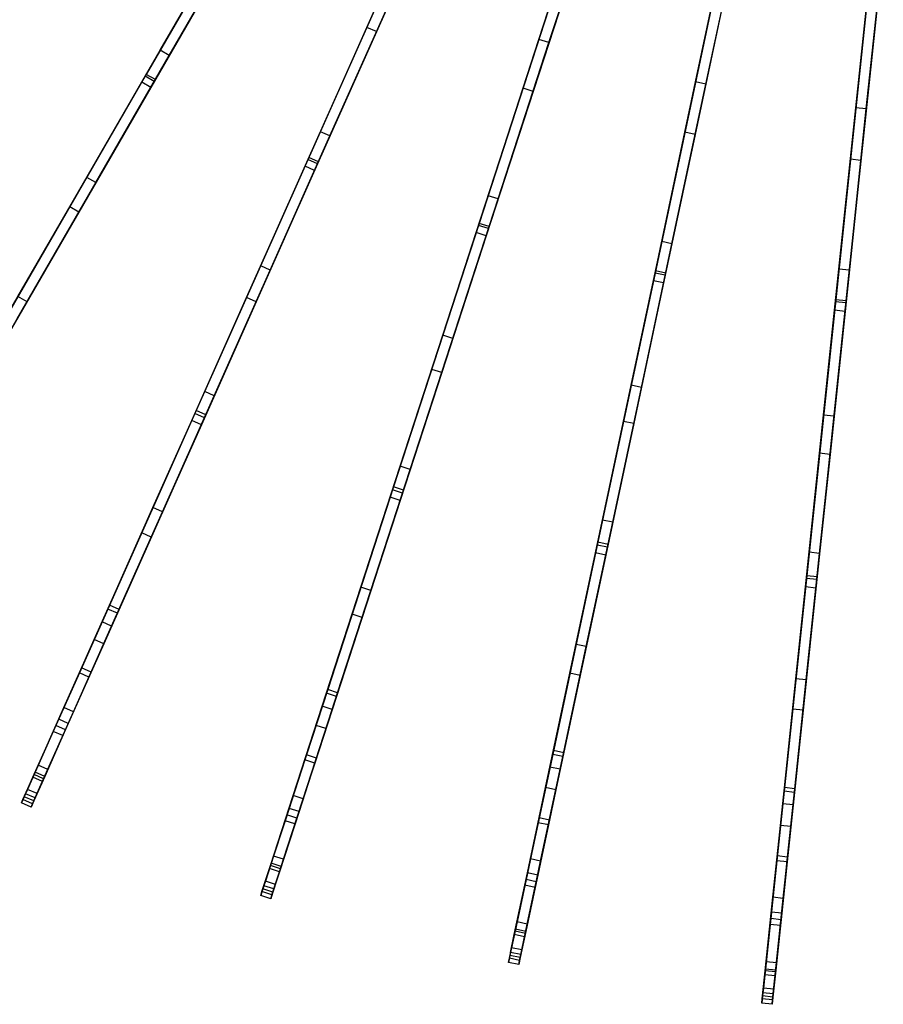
# Model space of a CAD drawing. Extents: x 1 to 71.1, y -35.1 to 35.1.
# Tile 2 of 85: x 21.7 to 34, y -34.9 to -20.8. Entities that reach past the tile are written whole.
import ezdxf

# ---------------------------------------------------------------- set-up
doc = ezdxf.new("R2010")
doc.units = 0
doc.header["$LTSCALE"] = 2.54
doc.layers.get('0').update_dxf_attribs({"color": 13, "linetype": 'CONTINUOUS'})

# ---------------------------------------------------------------- blocks, each defined once
blk = doc.blocks.new('LPUMPKIN_L_444_STL')
at = {"color": 0}
for p, q in [((25.889, -17.411, 47.027), (23.47, -21.601, 45.472)), ((25.889, -17.411, 47.027), (23.47, -21.601, 45.472)), ((25.901, -17.392, 46.877), (23.485, -21.575, 45.324)), ((25.901, -17.392, 46.877), (23.485, -21.575, 45.324)), ((23.615, -21.65, 45.324), (26.031, -17.467, 46.877)), ((23.615, -21.65, 45.324), (26.031, -17.467, 46.877)), ((26.019, -17.486, 47.027), (23.6, -21.676, 45.472)), ((26.019, -17.486, 47.027), (23.6, -21.676, 45.472)), ((27.766, -18.374, 47.027), (25.798, -22.794, 45.473)), ((27.766, -18.374, 47.027), (25.798, -22.794, 45.473)), ((27.775, -18.353, 46.878), (25.81, -22.766, 45.324)), ((27.775, -18.353, 46.878), (25.81, -22.766, 45.324)), ((27.903, -18.435, 47.027), (25.935, -22.855, 45.473)), ((27.903, -18.435, 47.027), (25.935, -22.855, 45.473)), ((25.947, -22.827, 45.324), (27.912, -18.414, 46.878)), ((25.947, -22.827, 45.324), (27.912, -18.414, 46.878)), ((26.64, -20.902, 17.437), (27.638, -18.661, 15.749)), ((26.64, -20.902, 17.437), (27.638, -18.661, 15.749)), ((27.775, -18.722, 15.749), (26.777, -20.963, 17.437)), ((27.775, -18.722, 15.749), (26.777, -20.963, 17.437)), ((29.102, -21.075, 16.709), (29.82, -18.864, 15.221)), ((29.102, -21.075, 16.709), (29.82, -18.864, 15.221)), ((29.245, -21.121, 16.709), (29.963, -18.91, 15.221)), ((29.245, -21.121, 16.709), (29.963, -18.91, 15.221)), ((29.732, -19.134, 47.028), (28.237, -23.736, 45.474)), ((29.732, -19.134, 47.028), (28.237, -23.736, 45.474)), ((29.739, -19.113, 46.878), (28.247, -23.707, 45.325)), ((29.739, -19.113, 46.878), (28.247, -23.707, 45.325)), ((28.389, -23.753, 45.325), (29.882, -19.159, 46.878)), ((28.389, -23.753, 45.325), (29.882, -19.159, 46.878)), ((23.684, -21.231, 18.606), (24.872, -19.174, 16.709)), ((23.684, -21.231, 18.606), (24.872, -19.174, 16.709)), ((23.814, -21.306, 18.606), (25.002, -19.249, 16.709)), ((23.814, -21.306, 18.606), (25.002, -19.249, 16.709)), ((29.875, -19.181, 47.028), (28.38, -23.782, 45.474)), ((29.875, -19.181, 47.028), (28.38, -23.782, 45.474)), ((28.876, -21.771, 17.439), (29.633, -19.439, 15.751)), ((28.876, -21.771, 17.439), (29.633, -19.439, 15.751)), ((31.343, -21.683, 16.709), (31.826, -19.41, 15.221)), ((31.343, -21.683, 16.709), (31.826, -19.41, 15.221)), ((31.489, -21.714, 16.709), (31.973, -19.441, 15.221)), ((31.489, -21.714, 16.709), (31.973, -19.441, 15.221)), ((29.776, -19.485, 15.751), (29.018, -21.818, 17.439)), ((29.776, -19.485, 15.751), (29.018, -21.818, 17.439)), ((31.768, -19.685, 47.029), (30.762, -24.417, 45.475)), ((31.768, -19.685, 47.029), (30.762, -24.417, 45.475)), ((31.772, -19.663, 46.879), (30.768, -24.387, 45.326)), ((31.772, -19.663, 46.879), (30.768, -24.387, 45.326)), ((31.914, -19.716, 47.029), (30.908, -24.448, 45.475)), ((31.914, -19.716, 47.029), (30.908, -24.448, 45.475)), ((30.915, -24.419, 45.326), (31.919, -19.694, 46.879)), ((30.915, -24.419, 45.326), (31.919, -19.694, 46.879)), ((23.421, -21.687, 19.291), (24.508, -19.804, 17.435)), ((23.421, -21.687, 19.291), (24.508, -19.804, 17.435)), ((33.635, -22.054, 16.709), (33.878, -19.743, 15.221)), ((33.635, -22.054, 16.709), (33.878, -19.743, 15.221)), ((33.784, -22.07, 16.709), (34.027, -19.759, 15.221)), ((33.784, -22.07, 16.709), (34.027, -19.759, 15.221)), ((24.638, -19.879, 17.435), (23.551, -21.762, 19.291)), ((24.638, -19.879, 17.435), (23.551, -21.762, 19.291)), ((33.851, -19.997, 46.88), (33.346, -24.8, 45.328)), ((33.851, -19.997, 46.88), (33.346, -24.8, 45.328)), ((31.19, -22.403, 17.442), (31.699, -20.005, 15.754)), ((31.19, -22.403, 17.442), (31.699, -20.005, 15.754)), ((31.846, -20.036, 15.754), (31.336, -22.434, 17.442)), ((31.846, -20.036, 15.754), (31.336, -22.434, 17.442)), ((33.849, -20.019, 47.03), (33.343, -24.83, 45.476)), ((33.849, -20.019, 47.03), (33.343, -24.83, 45.476)), ((33.998, -20.035, 47.03), (33.492, -24.846, 45.476)), ((33.998, -20.035, 47.03), (33.492, -24.846, 45.476)), ((33.495, -24.816, 45.328), (34, -20.012, 46.88)), ((33.495, -24.816, 45.328), (34, -20.012, 46.88)), ((25.975, -22.395, 18.597), (26.937, -20.235, 16.709)), ((25.975, -22.395, 18.597), (26.937, -20.235, 16.709)), ((26.112, -22.456, 18.597), (27.074, -20.296, 16.709)), ((26.112, -22.456, 18.597), (27.074, -20.296, 16.709)), ((33.558, -22.79, 17.445), (33.814, -20.353, 15.756)), ((33.558, -22.79, 17.445), (33.814, -20.353, 15.756)), ((33.963, -20.368, 15.756), (33.707, -22.805, 17.445)), ((33.963, -20.368, 15.756), (33.707, -22.805, 17.445)), ((25.756, -22.888, 19.293), (26.64, -20.902, 17.437)), ((25.756, -22.888, 19.293), (26.64, -20.902, 17.437)), ((26.777, -20.963, 17.437), (25.893, -22.949, 19.293)), ((26.777, -20.963, 17.437), (25.893, -22.949, 19.293)), ((26.777, -20.963, 17.437), (26.64, -20.902, 17.437)), ((26.777, -20.963, 17.437), (26.64, -20.902, 17.437)), ((28.375, -23.311, 18.585), (29.102, -21.075, 16.709)), ((28.375, -23.311, 18.585), (29.102, -21.075, 16.709)), ((28.518, -23.357, 18.585), (29.245, -21.121, 16.709)), ((28.518, -23.357, 18.585), (29.245, -21.121, 16.709)), ((29.245, -21.121, 16.709), (29.102, -21.075, 16.709)), ((29.245, -21.121, 16.709), (29.102, -21.075, 16.709)), ((22.635, -23.049, 20.66), (23.684, -21.231, 18.606)), ((22.635, -23.049, 20.66), (23.684, -21.231, 18.606)), ((23.814, -21.306, 18.606), (23.684, -21.231, 18.606)), ((23.814, -21.306, 18.606), (23.684, -21.231, 18.606)), ((22.765, -23.124, 20.66), (23.814, -21.306, 18.606)), ((22.765, -23.124, 20.66), (23.814, -21.306, 18.606)), ((23.47, -21.601, 45.472), (21.48, -25.048, 43.919)), ((23.47, -21.601, 45.472), (21.48, -25.048, 43.919)), ((23.485, -21.575, 45.324), (21.508, -25, 43.779)), ((23.485, -21.575, 45.324), (21.508, -25, 43.779)), ((23.6, -21.676, 45.472), (21.61, -25.123, 43.919)), ((23.6, -21.676, 45.472), (21.61, -25.123, 43.919)), ((21.638, -25.075, 43.779), (23.615, -21.65, 45.324)), ((21.638, -25.075, 43.779), (23.615, -21.65, 45.324)), ((22.391, -23.47, 21.421), (23.421, -21.687, 19.291)), ((22.391, -23.47, 21.421), (23.421, -21.687, 19.291)), ((23.551, -21.762, 19.291), (23.421, -21.687, 19.291)), ((23.551, -21.762, 19.291), (23.421, -21.687, 19.291)), ((23.6, -21.676, 45.472), (23.47, -21.601, 45.472)), ((23.6, -21.676, 45.472), (23.47, -21.601, 45.472)), ((23.615, -21.65, 45.324), (23.485, -21.575, 45.324)), ((23.615, -21.65, 45.324), (23.485, -21.575, 45.324)), ((30.857, -23.968, 18.572), (31.343, -21.683, 16.709)), ((30.857, -23.968, 18.572), (31.343, -21.683, 16.709)), ((31.489, -21.714, 16.709), (31.343, -21.683, 16.709)), ((31.489, -21.714, 16.709), (31.343, -21.683, 16.709)), ((23.551, -21.762, 19.291), (22.521, -23.545, 21.421)), ((23.551, -21.762, 19.291), (22.521, -23.545, 21.421)), ((28.204, -23.839, 19.295), (28.876, -21.771, 17.439)), ((28.204, -23.839, 19.295), (28.876, -21.771, 17.439)), ((29.018, -21.818, 17.439), (28.346, -23.885, 19.295)), ((29.018, -21.818, 17.439), (28.346, -23.885, 19.295)), ((29.018, -21.818, 17.439), (28.876, -21.771, 17.439)), ((29.018, -21.818, 17.439), (28.876, -21.771, 17.439)), ((31.004, -23.999, 18.572), (31.489, -21.714, 16.709)), ((31.004, -23.999, 18.572), (31.489, -21.714, 16.709)), ((33.392, -24.361, 18.557), (33.635, -22.054, 16.709)), ((33.392, -24.361, 18.557), (33.635, -22.054, 16.709)), ((33.542, -24.376, 18.557), (33.784, -22.07, 16.709)), ((33.542, -24.376, 18.557), (33.784, -22.07, 16.709)), ((33.784, -22.07, 16.709), (33.635, -22.054, 16.709)), ((33.784, -22.07, 16.709), (33.635, -22.054, 16.709)), ((25.121, -24.313, 20.649), (25.975, -22.395, 18.597)), ((25.121, -24.313, 20.649), (25.975, -22.395, 18.597)), ((26.112, -22.456, 18.597), (25.975, -22.395, 18.597)), ((26.112, -22.456, 18.597), (25.975, -22.395, 18.597)), ((25.258, -24.374, 20.649), (26.112, -22.456, 18.597)), ((25.258, -24.374, 20.649), (26.112, -22.456, 18.597)), ((30.738, -24.529, 19.298), (31.19, -22.403, 17.442)), ((30.738, -24.529, 19.298), (31.19, -22.403, 17.442)), ((31.336, -22.434, 17.442), (30.885, -24.56, 19.298)), ((31.336, -22.434, 17.442), (30.885, -24.56, 19.298)), ((31.336, -22.434, 17.442), (31.19, -22.403, 17.442)), ((31.336, -22.434, 17.442), (31.19, -22.403, 17.442)), ((25.798, -22.794, 45.473), (24.179, -26.429, 43.92)), ((25.798, -22.794, 45.473), (24.179, -26.429, 43.92)), ((25.81, -22.766, 45.324), (24.2, -26.383, 43.779)), ((25.81, -22.766, 45.324), (24.2, -26.383, 43.779)), ((25.935, -22.855, 45.473), (25.798, -22.794, 45.473)), ((25.935, -22.855, 45.473), (25.798, -22.794, 45.473)), ((25.947, -22.827, 45.324), (25.81, -22.766, 45.324)), ((25.947, -22.827, 45.324), (25.81, -22.766, 45.324)), ((33.331, -24.951, 19.301), (33.558, -22.79, 17.445)), ((33.331, -24.951, 19.301), (33.558, -22.79, 17.445)), ((33.707, -22.805, 17.445), (33.48, -24.966, 19.301)), ((33.707, -22.805, 17.445), (33.48, -24.966, 19.301)), ((33.707, -22.805, 17.445), (33.558, -22.79, 17.445)), ((33.707, -22.805, 17.445), (33.558, -22.79, 17.445)), ((25.935, -22.855, 45.473), (24.316, -26.49, 43.92)), ((25.935, -22.855, 45.473), (24.316, -26.49, 43.92)), ((24.337, -26.444, 43.779), (25.947, -22.827, 45.324)), ((24.337, -26.444, 43.779), (25.947, -22.827, 45.324)), ((24.919, -24.768, 21.423), (25.756, -22.888, 19.293)), ((24.919, -24.768, 21.423), (25.756, -22.888, 19.293)), ((25.893, -22.949, 19.293), (25.056, -24.829, 21.423)), ((25.893, -22.949, 19.293), (25.056, -24.829, 21.423)), ((25.893, -22.949, 19.293), (25.756, -22.888, 19.293)), ((25.893, -22.949, 19.293), (25.756, -22.888, 19.293)), ((21.649, -24.755, 22.984), (22.635, -23.049, 20.66)), ((21.649, -24.755, 22.984), (22.635, -23.049, 20.66)), ((22.765, -23.124, 20.66), (22.635, -23.049, 20.66)), ((22.765, -23.124, 20.66), (22.635, -23.049, 20.66)), ((21.779, -24.83, 22.984), (22.765, -23.124, 20.66)), ((21.779, -24.83, 22.984), (22.765, -23.124, 20.66)), ((27.726, -25.308, 20.636), (28.375, -23.311, 18.585)), ((27.726, -25.308, 20.636), (28.375, -23.311, 18.585)), ((27.869, -25.354, 20.636), (28.518, -23.357, 18.585)), ((27.869, -25.354, 20.636), (28.518, -23.357, 18.585)), ((28.518, -23.357, 18.585), (28.375, -23.311, 18.585)), ((28.518, -23.357, 18.585), (28.375, -23.311, 18.585)), ((21.429, -25.137, 23.819), (22.391, -23.47, 21.421)), ((21.429, -25.137, 23.819), (22.391, -23.47, 21.421)), ((22.521, -23.545, 21.421), (22.391, -23.47, 21.421)), ((22.521, -23.545, 21.421), (22.391, -23.47, 21.421)), ((22.521, -23.545, 21.421), (21.559, -25.212, 23.819)), ((22.521, -23.545, 21.421), (21.559, -25.212, 23.819)), ((28.237, -23.736, 45.474), (27.007, -27.521, 43.921)), ((28.237, -23.736, 45.474), (27.007, -27.521, 43.921)), ((28.247, -23.707, 45.325), (27.022, -27.476, 43.778)), ((28.247, -23.707, 45.325), (27.022, -27.476, 43.778)), ((28.38, -23.782, 45.474), (27.15, -27.567, 43.921)), ((28.38, -23.782, 45.474), (27.15, -27.567, 43.921)), ((27.165, -27.523, 43.778), (28.389, -23.753, 45.325)), ((27.165, -27.523, 43.778), (28.389, -23.753, 45.325)), ((28.38, -23.782, 45.474), (28.237, -23.736, 45.474)), ((28.38, -23.782, 45.474), (28.237, -23.736, 45.474)), ((28.389, -23.753, 45.325), (28.247, -23.707, 45.325)), ((28.389, -23.753, 45.325), (28.247, -23.707, 45.325)), ((27.568, -25.796, 21.426), (28.204, -23.839, 19.295)), ((27.568, -25.796, 21.426), (28.204, -23.839, 19.295)), ((28.346, -23.885, 19.295), (27.711, -25.842, 21.426)), ((28.346, -23.885, 19.295), (27.711, -25.842, 21.426)), ((28.346, -23.885, 19.295), (28.204, -23.839, 19.295)), ((28.346, -23.885, 19.295), (28.204, -23.839, 19.295)), ((30.42, -26.023, 20.62), (30.857, -23.968, 18.572)), ((30.42, -26.023, 20.62), (30.857, -23.968, 18.572)), ((30.567, -26.054, 20.62), (31.004, -23.999, 18.572)), ((30.567, -26.054, 20.62), (31.004, -23.999, 18.572)), ((31.004, -23.999, 18.572), (30.857, -23.968, 18.572)), ((31.004, -23.999, 18.572), (30.857, -23.968, 18.572)), ((24.32, -26.114, 22.972), (25.121, -24.313, 20.649)), ((24.32, -26.114, 22.972), (25.121, -24.313, 20.649)), ((25.258, -24.374, 20.649), (25.121, -24.313, 20.649)), ((25.258, -24.374, 20.649), (25.121, -24.313, 20.649)), ((33.173, -26.45, 20.603), (33.392, -24.361, 18.557)), ((33.173, -26.45, 20.603), (33.392, -24.361, 18.557)), ((33.542, -24.376, 18.557), (33.392, -24.361, 18.557)), ((33.542, -24.376, 18.557), (33.392, -24.361, 18.557)), ((24.457, -26.175, 22.972), (25.258, -24.374, 20.649)), ((24.457, -26.175, 22.972), (25.258, -24.374, 20.649)), ((30.762, -24.417, 45.475), (29.934, -28.31, 43.922)), ((30.762, -24.417, 45.475), (29.934, -28.31, 43.922)), ((30.768, -24.387, 45.326), (29.943, -28.269, 43.777)), ((30.768, -24.387, 45.326), (29.943, -28.269, 43.777)), ((30.908, -24.448, 45.475), (30.081, -28.341, 43.922)), ((30.908, -24.448, 45.475), (30.081, -28.341, 43.922)), ((30.09, -28.301, 43.777), (30.915, -24.419, 45.326)), ((30.09, -28.301, 43.777), (30.915, -24.419, 45.326)), ((30.908, -24.448, 45.475), (30.762, -24.417, 45.475)), ((30.908, -24.448, 45.475), (30.762, -24.417, 45.475)), ((30.915, -24.419, 45.326), (30.768, -24.387, 45.326)), ((30.915, -24.419, 45.326), (30.768, -24.387, 45.326)), ((33.322, -26.466, 20.603), (33.542, -24.376, 18.557)), ((33.322, -26.466, 20.603), (33.542, -24.376, 18.557)), ((30.31, -26.541, 21.428), (30.738, -24.529, 19.298)), ((30.31, -26.541, 21.428), (30.738, -24.529, 19.298)), ((30.885, -24.56, 19.298), (30.457, -26.572, 21.428)), ((30.885, -24.56, 19.298), (30.457, -26.572, 21.428)), ((30.885, -24.56, 19.298), (30.738, -24.529, 19.298)), ((30.885, -24.56, 19.298), (30.738, -24.529, 19.298)), ((21.779, -24.83, 22.984), (21.649, -24.755, 22.984)), ((21.779, -24.83, 22.984), (21.649, -24.755, 22.984)), ((24.136, -26.526, 23.82), (24.919, -24.768, 21.423)), ((24.136, -26.526, 23.82), (24.919, -24.768, 21.423)), ((25.056, -24.829, 21.423), (24.919, -24.768, 21.423)), ((25.056, -24.829, 21.423), (24.919, -24.768, 21.423)), ((20.871, -26.404, 25.558), (21.779, -24.83, 22.984)), ((20.871, -26.404, 25.558), (21.779, -24.83, 22.984)), ((25.056, -24.829, 21.423), (24.273, -26.587, 23.82)), ((25.056, -24.829, 21.423), (24.273, -26.587, 23.82)), ((33.343, -24.83, 45.476), (32.927, -28.788, 43.924)), ((33.343, -24.83, 45.476), (32.927, -28.788, 43.924)), ((33.346, -24.8, 45.328), (32.931, -28.749, 43.778)), ((33.346, -24.8, 45.328), (32.931, -28.749, 43.778)), ((33.492, -24.846, 45.476), (33.076, -28.804, 43.924)), ((33.492, -24.846, 45.476), (33.076, -28.804, 43.924)), ((33.08, -28.764, 43.778), (33.495, -24.816, 45.328)), ((33.08, -28.764, 43.778), (33.495, -24.816, 45.328)), ((33.492, -24.846, 45.476), (33.343, -24.83, 45.476)), ((33.492, -24.846, 45.476), (33.343, -24.83, 45.476)), ((33.495, -24.816, 45.328), (33.346, -24.8, 45.328)), ((33.495, -24.816, 45.328), (33.346, -24.8, 45.328)), ((33.115, -26.996, 21.431), (33.331, -24.951, 19.301)), ((33.115, -26.996, 21.431), (33.331, -24.951, 19.301)), ((33.48, -24.966, 19.301), (33.265, -27.012, 21.431)), ((33.48, -24.966, 19.301), (33.265, -27.012, 21.431)), ((33.48, -24.966, 19.301), (33.331, -24.951, 19.301)), ((33.48, -24.966, 19.301), (33.331, -24.951, 19.301)), ((27.117, -27.183, 22.956), (27.726, -25.308, 20.636)), ((27.117, -27.183, 22.956), (27.726, -25.308, 20.636)), ((27.26, -27.23, 22.956), (27.869, -25.354, 20.636)), ((27.26, -27.23, 22.956), (27.869, -25.354, 20.636)), ((27.869, -25.354, 20.636), (27.726, -25.308, 20.636)), ((27.869, -25.354, 20.636), (27.726, -25.308, 20.636)), ((26.973, -27.625, 23.823), (27.568, -25.796, 21.426)), ((26.973, -27.625, 23.823), (27.568, -25.796, 21.426)), ((27.711, -25.842, 21.426), (27.116, -27.672, 23.823)), ((27.711, -25.842, 21.426), (27.116, -27.672, 23.823)), ((27.711, -25.842, 21.426), (27.568, -25.796, 21.426)), ((27.711, -25.842, 21.426), (27.568, -25.796, 21.426)), ((30.01, -27.952, 22.938), (30.42, -26.023, 20.62)), ((30.01, -27.952, 22.938), (30.42, -26.023, 20.62)), ((30.157, -27.983, 22.938), (30.567, -26.054, 20.62)), ((30.157, -27.983, 22.938), (30.567, -26.054, 20.62)), ((30.567, -26.054, 20.62), (30.42, -26.023, 20.62)), ((30.567, -26.054, 20.62), (30.42, -26.023, 20.62)), ((23.58, -27.774, 25.544), (24.32, -26.114, 22.972)), ((23.58, -27.774, 25.544), (24.32, -26.114, 22.972)), ((23.717, -27.835, 25.544), (24.457, -26.175, 22.972)), ((23.717, -27.835, 25.544), (24.457, -26.175, 22.972)), ((24.457, -26.175, 22.972), (24.32, -26.114, 22.972)), ((24.457, -26.175, 22.972), (24.32, -26.114, 22.972)), ((24.179, -26.429, 43.92), (22.935, -29.225, 42.496)), ((24.179, -26.429, 43.92), (22.935, -29.225, 42.496)), ((24.2, -26.383, 43.779), (22.959, -29.169, 42.358)), ((24.2, -26.383, 43.779), (22.959, -29.169, 42.358)), ((23.096, -29.23, 42.358), (24.337, -26.444, 43.779)), ((23.096, -29.23, 42.358), (24.337, -26.444, 43.779)), ((24.316, -26.49, 43.92), (24.179, -26.429, 43.92)), ((24.316, -26.49, 43.92), (24.179, -26.429, 43.92)), ((24.337, -26.444, 43.779), (24.2, -26.383, 43.779)), ((24.337, -26.444, 43.779), (24.2, -26.383, 43.779)), ((32.967, -28.413, 22.918), (33.173, -26.45, 20.603)), ((32.967, -28.413, 22.918), (33.173, -26.45, 20.603)), ((33.116, -28.428, 22.918), (33.322, -26.466, 20.603)), ((33.116, -28.428, 22.918), (33.322, -26.466, 20.603)), ((33.322, -26.466, 20.603), (33.173, -26.45, 20.603)), ((33.322, -26.466, 20.603), (33.173, -26.45, 20.603)), ((24.316, -26.49, 43.92), (23.072, -29.286, 42.496)), ((24.316, -26.49, 43.92), (23.072, -29.286, 42.496)), ((23.42, -28.134, 26.456), (24.136, -26.526, 23.82)), ((23.42, -28.134, 26.456), (24.136, -26.526, 23.82)), ((24.273, -26.587, 23.82), (23.557, -28.195, 26.456)), ((24.273, -26.587, 23.82), (23.557, -28.195, 26.456)), ((24.273, -26.587, 23.82), (24.136, -26.526, 23.82)), ((24.273, -26.587, 23.82), (24.136, -26.526, 23.82)), ((29.91, -28.422, 23.825), (30.31, -26.541, 21.428)), ((29.91, -28.422, 23.825), (30.31, -26.541, 21.428)), ((30.457, -26.572, 21.428), (30.057, -28.454, 23.825)), ((30.457, -26.572, 21.428), (30.057, -28.454, 23.825)), ((30.457, -26.572, 21.428), (30.31, -26.541, 21.428)), ((30.457, -26.572, 21.428), (30.31, -26.541, 21.428)), ((32.915, -28.908, 23.828), (33.115, -26.996, 21.431)), ((32.915, -28.908, 23.828), (33.115, -26.996, 21.431)), ((33.265, -27.012, 21.431), (33.064, -28.924, 23.828)), ((33.265, -27.012, 21.431), (33.064, -28.924, 23.828)), ((33.265, -27.012, 21.431), (33.115, -26.996, 21.431)), ((33.265, -27.012, 21.431), (33.115, -26.996, 21.431)), ((26.555, -28.912, 25.527), (27.117, -27.183, 22.956)), ((26.555, -28.912, 25.527), (27.117, -27.183, 22.956)), ((27.26, -27.23, 22.956), (27.117, -27.183, 22.956)), ((27.26, -27.23, 22.956), (27.117, -27.183, 22.956)), ((26.698, -28.959, 25.527), (27.26, -27.23, 22.956)), ((26.698, -28.959, 25.527), (27.26, -27.23, 22.956)), ((27.007, -27.521, 43.921), (26.062, -30.431, 42.497)), ((27.007, -27.521, 43.921), (26.062, -30.431, 42.497)), ((27.022, -27.476, 43.778), (26.08, -30.376, 42.358)), ((27.022, -27.476, 43.778), (26.08, -30.376, 42.358)), ((27.15, -27.567, 43.921), (26.204, -30.477, 42.497)), ((27.15, -27.567, 43.921), (26.204, -30.477, 42.497)), ((26.222, -30.422, 42.358), (27.165, -27.523, 43.778)), ((26.222, -30.422, 42.358), (27.165, -27.523, 43.778)), ((27.15, -27.567, 43.921), (27.007, -27.521, 43.921)), ((27.15, -27.567, 43.921), (27.007, -27.521, 43.921)), ((27.165, -27.523, 43.778), (27.022, -27.476, 43.778)), ((27.165, -27.523, 43.778), (27.022, -27.476, 43.778)), ((26.43, -29.299, 26.458), (26.973, -27.625, 23.823)), ((26.43, -29.299, 26.458), (26.973, -27.625, 23.823)), ((27.116, -27.672, 23.823), (26.572, -29.345, 26.458)), ((27.116, -27.672, 23.823), (26.572, -29.345, 26.458)), ((27.116, -27.672, 23.823), (26.973, -27.625, 23.823)), ((27.116, -27.672, 23.823), (26.973, -27.625, 23.823)), ((22.852, -29.409, 28.631), (23.58, -27.774, 25.544)), ((22.852, -29.409, 28.631), (23.58, -27.774, 25.544)), ((22.989, -29.47, 28.631), (23.717, -27.835, 25.544)), ((22.989, -29.47, 28.631), (23.717, -27.835, 25.544)), ((23.717, -27.835, 25.544), (23.58, -27.774, 25.544)), ((23.717, -27.835, 25.544), (23.58, -27.774, 25.544)), ((29.632, -29.731, 25.506), (30.01, -27.952, 22.938)), ((29.632, -29.731, 25.506), (30.01, -27.952, 22.938)), ((29.779, -29.763, 25.506), (30.157, -27.983, 22.938)), ((29.779, -29.763, 25.506), (30.157, -27.983, 22.938)), ((30.157, -27.983, 22.938), (30.01, -27.952, 22.938)), ((30.157, -27.983, 22.938), (30.01, -27.952, 22.938)), ((22.739, -29.663, 29.514), (23.42, -28.134, 26.456)), ((22.739, -29.663, 29.514), (23.42, -28.134, 26.456)), ((23.557, -28.195, 26.456), (23.42, -28.134, 26.456)), ((23.557, -28.195, 26.456), (23.42, -28.134, 26.456)), ((23.557, -28.195, 26.456), (22.876, -29.724, 29.514)), ((23.557, -28.195, 26.456), (22.876, -29.724, 29.514)), ((29.934, -28.31, 43.922), (29.298, -31.304, 42.498)), ((29.934, -28.31, 43.922), (29.298, -31.304, 42.498)), ((29.943, -28.269, 43.777), (29.309, -31.251, 42.357)), ((29.943, -28.269, 43.777), (29.309, -31.251, 42.357)), ((29.456, -31.282, 42.357), (30.09, -28.301, 43.777)), ((29.456, -31.282, 42.357), (30.09, -28.301, 43.777)), ((30.081, -28.341, 43.922), (29.934, -28.31, 43.922)), ((30.081, -28.341, 43.922), (29.934, -28.31, 43.922)), ((30.09, -28.301, 43.777), (29.943, -28.269, 43.777)), ((30.09, -28.301, 43.777), (29.943, -28.269, 43.777)), ((30.081, -28.341, 43.922), (29.445, -31.335, 42.498)), ((30.081, -28.341, 43.922), (29.445, -31.335, 42.498)), ((29.545, -30.143, 26.461), (29.91, -28.422, 23.825)), ((29.545, -30.143, 26.461), (29.91, -28.422, 23.825)), ((30.057, -28.454, 23.825), (29.691, -30.174, 26.461)), ((30.057, -28.454, 23.825), (29.691, -30.174, 26.461)), ((30.057, -28.454, 23.825), (29.91, -28.422, 23.825)), ((30.057, -28.454, 23.825), (29.91, -28.422, 23.825)), ((32.776, -30.223, 25.484), (32.967, -28.413, 22.918)), ((32.776, -30.223, 25.484), (32.967, -28.413, 22.918)), ((32.926, -30.239, 25.484), (33.116, -28.428, 22.918)), ((32.926, -30.239, 25.484), (33.116, -28.428, 22.918)), ((33.116, -28.428, 22.918), (32.967, -28.413, 22.918)), ((33.116, -28.428, 22.918), (32.967, -28.413, 22.918)), ((32.927, -28.788, 43.924), (32.607, -31.833, 42.5)), ((32.927, -28.788, 43.924), (32.607, -31.833, 42.5)), ((32.931, -28.749, 43.778), (32.613, -31.78, 42.358)), ((32.931, -28.749, 43.778), (32.613, -31.78, 42.358)), ((33.076, -28.804, 43.924), (32.756, -31.848, 42.5)), ((33.076, -28.804, 43.924), (32.756, -31.848, 42.5)), ((32.762, -31.796, 42.358), (33.08, -28.764, 43.778)), ((32.762, -31.796, 42.358), (33.08, -28.764, 43.778)), ((33.076, -28.804, 43.924), (32.927, -28.788, 43.924)), ((33.076, -28.804, 43.924), (32.927, -28.788, 43.924)), ((33.08, -28.764, 43.778), (32.931, -28.749, 43.778)), ((33.08, -28.764, 43.778), (32.931, -28.749, 43.778)), ((26.002, -30.617, 28.613), (26.555, -28.912, 25.527)), ((26.002, -30.617, 28.613), (26.555, -28.912, 25.527)), ((26.144, -30.663, 28.613), (26.698, -28.959, 25.527)), ((26.144, -30.663, 28.613), (26.698, -28.959, 25.527)), ((26.698, -28.959, 25.527), (26.555, -28.912, 25.527)), ((26.698, -28.959, 25.527), (26.555, -28.912, 25.527)), ((32.731, -30.657, 26.463), (32.915, -28.908, 23.828)), ((32.731, -30.657, 26.463), (32.915, -28.908, 23.828)), ((33.064, -28.924, 23.828), (32.88, -30.673, 26.463)), ((33.064, -28.924, 23.828), (32.88, -30.673, 26.463)), ((33.064, -28.924, 23.828), (32.915, -28.908, 23.828)), ((33.064, -28.924, 23.828), (32.915, -28.908, 23.828)), ((22.935, -29.225, 42.496), (22.528, -30.138, 41.774)), ((22.935, -29.225, 42.496), (22.528, -30.138, 41.774)), ((22.959, -29.169, 42.358), (22.559, -30.067, 41.642)), ((22.959, -29.169, 42.358), (22.559, -30.067, 41.642)), ((23.072, -29.286, 42.496), (22.665, -30.199, 41.774)), ((23.072, -29.286, 42.496), (22.665, -30.199, 41.774)), ((22.696, -30.128, 41.642), (23.096, -29.23, 42.358)), ((22.696, -30.128, 41.642), (23.096, -29.23, 42.358)), ((23.072, -29.286, 42.496), (22.935, -29.225, 42.496)), ((23.072, -29.286, 42.496), (22.935, -29.225, 42.496)), ((23.096, -29.23, 42.358), (22.959, -29.169, 42.358)), ((23.096, -29.23, 42.358), (22.959, -29.169, 42.358)), ((25.913, -30.89, 29.515), (26.43, -29.299, 26.458)), ((25.913, -30.89, 29.515), (26.43, -29.299, 26.458)), ((26.572, -29.345, 26.458), (26.43, -29.299, 26.458)), ((26.572, -29.345, 26.458), (26.43, -29.299, 26.458)), ((22.307, -30.634, 31.494), (22.852, -29.409, 28.631)), ((22.307, -30.634, 31.494), (22.852, -29.409, 28.631)), ((22.989, -29.47, 28.631), (22.852, -29.409, 28.631)), ((22.989, -29.47, 28.631), (22.852, -29.409, 28.631)), ((26.572, -29.345, 26.458), (26.055, -30.936, 29.515)), ((26.572, -29.345, 26.458), (26.055, -30.936, 29.515)), ((22.444, -30.695, 31.494), (22.989, -29.47, 28.631)), ((22.444, -30.695, 31.494), (22.989, -29.47, 28.631)), ((22.232, -30.803, 32.355), (22.739, -29.663, 29.514)), ((22.232, -30.803, 32.355), (22.739, -29.663, 29.514)), ((22.876, -29.724, 29.514), (22.369, -30.864, 32.355)), ((22.876, -29.724, 29.514), (22.369, -30.864, 32.355)), ((22.876, -29.724, 29.514), (22.739, -29.663, 29.514)), ((22.876, -29.724, 29.514), (22.739, -29.663, 29.514)), ((29.259, -31.487, 28.593), (29.632, -29.731, 25.506)), ((29.259, -31.487, 28.593), (29.632, -29.731, 25.506)), ((29.406, -31.518, 28.593), (29.779, -29.763, 25.506)), ((29.406, -31.518, 28.593), (29.779, -29.763, 25.506)), ((29.779, -29.763, 25.506), (29.632, -29.731, 25.506)), ((29.779, -29.763, 25.506), (29.632, -29.731, 25.506)), ((22.528, -30.138, 41.774), (22.155, -30.975, 40.701)), ((22.528, -30.138, 41.774), (22.155, -30.975, 40.701)), ((22.559, -30.067, 41.642), (22.192, -30.892, 40.567)), ((22.559, -30.067, 41.642), (22.192, -30.892, 40.567)), ((22.329, -30.953, 40.567), (22.696, -30.128, 41.642)), ((22.329, -30.953, 40.567), (22.696, -30.128, 41.642)), ((22.665, -30.199, 41.774), (22.528, -30.138, 41.774)), ((22.665, -30.199, 41.774), (22.528, -30.138, 41.774)), ((22.696, -30.128, 41.642), (22.559, -30.067, 41.642)), ((22.696, -30.128, 41.642), (22.559, -30.067, 41.642)), ((29.197, -31.779, 29.517), (29.545, -30.143, 26.461)), ((29.197, -31.779, 29.517), (29.545, -30.143, 26.461)), ((29.691, -30.174, 26.461), (29.545, -30.143, 26.461)), ((29.691, -30.174, 26.461), (29.545, -30.143, 26.461)), ((22.665, -30.199, 41.774), (22.292, -31.036, 40.701)), ((22.665, -30.199, 41.774), (22.292, -31.036, 40.701)), ((29.691, -30.174, 26.461), (29.344, -31.81, 29.517)), ((29.691, -30.174, 26.461), (29.344, -31.81, 29.517)), ((32.589, -32.01, 28.57), (32.776, -30.223, 25.484)), ((32.589, -32.01, 28.57), (32.776, -30.223, 25.484)), ((32.738, -32.026, 28.57), (32.926, -30.239, 25.484)), ((32.738, -32.026, 28.57), (32.926, -30.239, 25.484)), ((32.926, -30.239, 25.484), (32.776, -30.223, 25.484)), ((32.926, -30.239, 25.484), (32.776, -30.223, 25.484)), ((26.08, -30.376, 42.358), (25.776, -31.311, 41.641)), ((26.08, -30.376, 42.358), (25.776, -31.311, 41.641)), ((25.918, -31.358, 41.641), (26.222, -30.422, 42.358)), ((25.918, -31.358, 41.641), (26.222, -30.422, 42.358)), ((26.222, -30.422, 42.358), (26.08, -30.376, 42.358)), ((26.222, -30.422, 42.358), (26.08, -30.376, 42.358)), ((26.062, -30.431, 42.497), (25.753, -31.382, 41.777)), ((26.062, -30.431, 42.497), (25.753, -31.382, 41.777)), ((26.204, -30.477, 42.497), (25.895, -31.428, 41.777)), ((26.204, -30.477, 42.497), (25.895, -31.428, 41.777)), ((26.204, -30.477, 42.497), (26.062, -30.431, 42.497)), ((26.204, -30.477, 42.497), (26.062, -30.431, 42.497)), ((21.88, -31.593, 34.386), (22.307, -30.634, 31.494)), ((21.88, -31.593, 34.386), (22.307, -30.634, 31.494)), ((22.017, -31.654, 34.386), (22.444, -30.695, 31.494)), ((22.017, -31.654, 34.386), (22.444, -30.695, 31.494)), ((22.444, -30.695, 31.494), (22.307, -30.634, 31.494)), ((22.444, -30.695, 31.494), (22.307, -30.634, 31.494)), ((25.587, -31.893, 31.476), (26.002, -30.617, 28.613)), ((25.587, -31.893, 31.476), (26.002, -30.617, 28.613)), ((25.729, -31.94, 31.476), (26.144, -30.663, 28.613)), ((25.729, -31.94, 31.476), (26.144, -30.663, 28.613)), ((26.144, -30.663, 28.613), (26.002, -30.617, 28.613)), ((26.144, -30.663, 28.613), (26.002, -30.617, 28.613)), ((32.556, -32.32, 29.519), (32.731, -30.657, 26.463)), ((32.556, -32.32, 29.519), (32.731, -30.657, 26.463)), ((32.88, -30.673, 26.463), (32.705, -32.336, 29.519)), ((32.88, -30.673, 26.463), (32.705, -32.336, 29.519)), ((32.88, -30.673, 26.463), (32.731, -30.657, 26.463)), ((32.88, -30.673, 26.463), (32.731, -30.657, 26.463)), ((21.864, -31.63, 35.078), (22.232, -30.803, 32.355)), ((21.864, -31.63, 35.078), (22.232, -30.803, 32.355)), ((22.369, -30.864, 32.355), (22.232, -30.803, 32.355)), ((22.369, -30.864, 32.355), (22.232, -30.803, 32.355)), ((22.155, -30.975, 40.701), (21.895, -31.56, 39.506)), ((22.155, -30.975, 40.701), (21.895, -31.56, 39.506)), ((22.192, -30.892, 40.567), (21.94, -31.459, 39.379)), ((22.192, -30.892, 40.567), (21.94, -31.459, 39.379)), ((22.369, -30.864, 32.355), (22.001, -31.691, 35.078)), ((22.369, -30.864, 32.355), (22.001, -31.691, 35.078)), ((22.077, -31.52, 39.379), (22.329, -30.953, 40.567)), ((22.077, -31.52, 39.379), (22.329, -30.953, 40.567)), ((22.292, -31.036, 40.701), (22.155, -30.975, 40.701)), ((22.292, -31.036, 40.701), (22.155, -30.975, 40.701)), ((22.329, -30.953, 40.567), (22.192, -30.892, 40.567)), ((22.329, -30.953, 40.567), (22.192, -30.892, 40.567)), ((25.527, -32.077, 32.356), (25.913, -30.89, 29.515)), ((25.527, -32.077, 32.356), (25.913, -30.89, 29.515)), ((26.055, -30.936, 29.515), (25.67, -32.123, 32.356)), ((26.055, -30.936, 29.515), (25.67, -32.123, 32.356)), ((26.055, -30.936, 29.515), (25.913, -30.89, 29.515)), ((26.055, -30.936, 29.515), (25.913, -30.89, 29.515)), ((22.292, -31.036, 40.701), (22.032, -31.621, 39.506)), ((22.292, -31.036, 40.701), (22.032, -31.621, 39.506)), ((29.309, -31.251, 42.357), (29.105, -32.212, 41.64)), ((29.309, -31.251, 42.357), (29.105, -32.212, 41.64)), ((29.456, -31.282, 42.357), (29.309, -31.251, 42.357)), ((29.456, -31.282, 42.357), (29.309, -31.251, 42.357)), ((25.753, -31.382, 41.777), (25.47, -32.254, 40.705)), ((25.753, -31.382, 41.777), (25.47, -32.254, 40.705)), ((25.776, -31.311, 41.641), (25.497, -32.17, 40.567)), ((25.776, -31.311, 41.641), (25.497, -32.17, 40.567)), ((25.64, -32.216, 40.567), (25.918, -31.358, 41.641)), ((25.64, -32.216, 40.567), (25.918, -31.358, 41.641)), ((25.895, -31.428, 41.777), (25.753, -31.382, 41.777)), ((25.895, -31.428, 41.777), (25.753, -31.382, 41.777)), ((25.918, -31.358, 41.641), (25.776, -31.311, 41.641)), ((25.918, -31.358, 41.641), (25.776, -31.311, 41.641)), ((29.298, -31.304, 42.498), (29.09, -32.282, 41.779)), ((29.298, -31.304, 42.498), (29.09, -32.282, 41.779)), ((29.445, -31.335, 42.498), (29.237, -32.313, 41.779)), ((29.445, -31.335, 42.498), (29.237, -32.313, 41.779)), ((29.251, -32.244, 41.64), (29.456, -31.282, 42.357)), ((29.251, -32.244, 41.64), (29.456, -31.282, 42.357)), ((29.445, -31.335, 42.498), (29.298, -31.304, 42.498)), ((29.445, -31.335, 42.498), (29.298, -31.304, 42.498)), ((21.94, -31.459, 39.379), (21.786, -31.805, 37.987)), ((21.94, -31.459, 39.379), (21.786, -31.805, 37.987)), ((21.923, -31.866, 37.987), (22.077, -31.52, 39.379)), ((21.923, -31.866, 37.987), (22.077, -31.52, 39.379)), ((22.077, -31.52, 39.379), (21.94, -31.459, 39.379)), ((22.077, -31.52, 39.379), (21.94, -31.459, 39.379)), ((25.895, -31.428, 41.777), (25.612, -32.3, 40.705)), ((25.895, -31.428, 41.777), (25.612, -32.3, 40.705)), ((28.979, -32.801, 31.455), (29.259, -31.487, 28.593)), ((28.979, -32.801, 31.455), (29.259, -31.487, 28.593)), ((29.126, -32.833, 31.455), (29.406, -31.518, 28.593)), ((29.126, -32.833, 31.455), (29.406, -31.518, 28.593)), ((29.406, -31.518, 28.593), (29.259, -31.487, 28.593)), ((29.406, -31.518, 28.593), (29.259, -31.487, 28.593)), ((21.721, -31.95, 36.019), (21.88, -31.593, 34.386)), ((21.721, -31.95, 36.019), (21.88, -31.593, 34.386)), ((21.895, -31.56, 39.506), (21.739, -31.91, 38.206)), ((21.895, -31.56, 39.506), (21.739, -31.91, 38.206)), ((21.758, -31.867, 36.635), (21.864, -31.63, 35.078)), ((21.758, -31.867, 36.635), (21.864, -31.63, 35.078)), ((21.858, -32.011, 36.019), (22.017, -31.654, 34.386)), ((21.858, -32.011, 36.019), (22.017, -31.654, 34.386)), ((22.001, -31.691, 35.078), (21.864, -31.63, 35.078)), ((22.001, -31.691, 35.078), (21.864, -31.63, 35.078)), ((22.032, -31.621, 39.506), (21.876, -31.971, 38.206)), ((22.032, -31.621, 39.506), (21.876, -31.971, 38.206)), ((22.017, -31.654, 34.386), (21.88, -31.593, 34.386)), ((22.017, -31.654, 34.386), (21.88, -31.593, 34.386)), ((22.032, -31.621, 39.506), (21.895, -31.56, 39.506)), ((22.032, -31.621, 39.506), (21.895, -31.56, 39.506)), ((22.001, -31.691, 35.078), (21.895, -31.928, 36.635)), ((22.001, -31.691, 35.078), (21.895, -31.928, 36.635)), ((21.786, -31.805, 37.987), (21.758, -31.867, 36.635)), ((21.786, -31.805, 37.987), (21.758, -31.867, 36.635)), ((21.923, -31.866, 37.987), (21.786, -31.805, 37.987)), ((21.923, -31.866, 37.987), (21.786, -31.805, 37.987)), ((28.937, -32.999, 32.357), (29.197, -31.779, 29.517)), ((28.937, -32.999, 32.357), (29.197, -31.779, 29.517)), ((29.344, -31.81, 29.517), (29.084, -33.031, 32.357)), ((29.344, -31.81, 29.517), (29.084, -33.031, 32.357)), ((29.344, -31.81, 29.517), (29.197, -31.779, 29.517)), ((29.344, -31.81, 29.517), (29.197, -31.779, 29.517)), ((32.607, -31.833, 42.5), (32.503, -32.827, 41.782)), ((32.607, -31.833, 42.5), (32.503, -32.827, 41.782)), ((32.613, -31.78, 42.358), (32.51, -32.758, 41.642)), ((32.613, -31.78, 42.358), (32.51, -32.758, 41.642)), ((32.756, -31.848, 42.5), (32.607, -31.833, 42.5)), ((32.756, -31.848, 42.5), (32.607, -31.833, 42.5)), ((32.762, -31.796, 42.358), (32.613, -31.78, 42.358)), ((32.762, -31.796, 42.358), (32.613, -31.78, 42.358)), ((32.659, -32.773, 41.642), (32.762, -31.796, 42.358)), ((32.659, -32.773, 41.642), (32.762, -31.796, 42.358)), ((21.739, -31.91, 38.206), (21.699, -32, 37.405)), ((21.739, -31.91, 38.206), (21.699, -32, 37.405)), ((21.699, -32, 37.405), (21.721, -31.95, 36.019)), ((21.699, -32, 37.405), (21.721, -31.95, 36.019)), ((21.858, -32.011, 36.019), (21.721, -31.95, 36.019)), ((21.858, -32.011, 36.019), (21.721, -31.95, 36.019)), ((21.876, -31.971, 38.206), (21.739, -31.91, 38.206)), ((21.876, -31.971, 38.206), (21.739, -31.91, 38.206)), ((21.895, -31.928, 36.635), (21.758, -31.867, 36.635)), ((21.895, -31.928, 36.635), (21.758, -31.867, 36.635)), ((21.876, -31.971, 38.206), (21.836, -32.061, 37.405)), ((21.876, -31.971, 38.206), (21.836, -32.061, 37.405)), ((21.895, -31.928, 36.635), (21.923, -31.866, 37.987)), ((21.895, -31.928, 36.635), (21.923, -31.866, 37.987)), ((25.262, -32.894, 34.371), (25.587, -31.893, 31.476)), ((25.262, -32.894, 34.371), (25.587, -31.893, 31.476)), ((25.404, -32.94, 34.371), (25.729, -31.94, 31.476)), ((25.404, -32.94, 34.371), (25.729, -31.94, 31.476)), ((25.729, -31.94, 31.476), (25.587, -31.893, 31.476)), ((25.729, -31.94, 31.476), (25.587, -31.893, 31.476)), ((32.756, -31.848, 42.5), (32.652, -32.843, 41.782)), ((32.756, -31.848, 42.5), (32.652, -32.843, 41.782)), ((21.836, -32.061, 37.405), (21.699, -32, 37.405)), ((21.836, -32.061, 37.405), (21.699, -32, 37.405)), ((21.836, -32.061, 37.405), (21.858, -32.011, 36.019)), ((21.836, -32.061, 37.405), (21.858, -32.011, 36.019)), ((25.247, -32.937, 35.078), (25.527, -32.077, 32.356)), ((25.247, -32.937, 35.078), (25.527, -32.077, 32.356)), ((25.67, -32.123, 32.356), (25.527, -32.077, 32.356)), ((25.67, -32.123, 32.356), (25.527, -32.077, 32.356)), ((32.448, -33.349, 31.433), (32.589, -32.01, 28.57)), ((32.448, -33.349, 31.433), (32.589, -32.01, 28.57)), ((32.738, -32.026, 28.57), (32.589, -32.01, 28.57)), ((32.738, -32.026, 28.57), (32.589, -32.01, 28.57)), ((32.597, -33.365, 31.433), (32.738, -32.026, 28.57)), ((32.597, -33.365, 31.433), (32.738, -32.026, 28.57)), ((25.47, -32.254, 40.705), (25.272, -32.863, 39.509)), ((25.47, -32.254, 40.705), (25.272, -32.863, 39.509)), ((25.497, -32.17, 40.567), (25.305, -32.759, 39.378)), ((25.497, -32.17, 40.567), (25.305, -32.759, 39.378)), ((25.67, -32.123, 32.356), (25.39, -32.984, 35.078)), ((25.67, -32.123, 32.356), (25.39, -32.984, 35.078)), ((25.448, -32.806, 39.378), (25.64, -32.216, 40.567)), ((25.448, -32.806, 39.378), (25.64, -32.216, 40.567)), ((25.612, -32.3, 40.705), (25.47, -32.254, 40.705)), ((25.612, -32.3, 40.705), (25.47, -32.254, 40.705)), ((25.64, -32.216, 40.567), (25.497, -32.17, 40.567)), ((25.64, -32.216, 40.567), (25.497, -32.17, 40.567)), ((29.105, -32.212, 41.64), (28.917, -33.095, 40.566)), ((29.105, -32.212, 41.64), (28.917, -33.095, 40.566)), ((29.064, -33.126, 40.566), (29.251, -32.244, 41.64)), ((29.064, -33.126, 40.566), (29.251, -32.244, 41.64)), ((29.251, -32.244, 41.64), (29.105, -32.212, 41.64)), ((29.251, -32.244, 41.64), (29.105, -32.212, 41.64)), ((25.612, -32.3, 40.705), (25.414, -32.909, 39.509)), ((25.612, -32.3, 40.705), (25.414, -32.909, 39.509)), ((29.09, -32.282, 41.779), (28.899, -33.178, 40.708)), ((29.09, -32.282, 41.779), (28.899, -33.178, 40.708)), ((29.237, -32.313, 41.779), (29.046, -33.209, 40.708)), ((29.237, -32.313, 41.779), (29.046, -33.209, 40.708)), ((29.237, -32.313, 41.779), (29.09, -32.282, 41.779)), ((29.237, -32.313, 41.779), (29.09, -32.282, 41.779)), ((32.426, -33.56, 32.359), (32.556, -32.32, 29.519)), ((32.426, -33.56, 32.359), (32.556, -32.32, 29.519)), ((32.705, -32.336, 29.519), (32.556, -32.32, 29.519)), ((32.705, -32.336, 29.519), (32.556, -32.32, 29.519)), ((32.705, -32.336, 29.519), (32.575, -33.576, 32.359)), ((32.705, -32.336, 29.519), (32.575, -33.576, 32.359)), ((25.305, -32.759, 39.378), (25.188, -33.119, 37.987)), ((25.305, -32.759, 39.378), (25.188, -33.119, 37.987)), ((25.448, -32.806, 39.378), (25.305, -32.759, 39.378)), ((25.448, -32.806, 39.378), (25.305, -32.759, 39.378)), ((25.331, -33.166, 37.987), (25.448, -32.806, 39.378)), ((25.331, -33.166, 37.987), (25.448, -32.806, 39.378)), ((28.76, -33.834, 34.352), (28.979, -32.801, 31.455)), ((28.76, -33.834, 34.352), (28.979, -32.801, 31.455)), ((29.126, -32.833, 31.455), (28.979, -32.801, 31.455)), ((29.126, -32.833, 31.455), (28.979, -32.801, 31.455)), ((32.51, -32.758, 41.642), (32.416, -33.655, 40.568)), ((32.51, -32.758, 41.642), (32.416, -33.655, 40.568)), ((32.659, -32.773, 41.642), (32.51, -32.758, 41.642)), ((32.659, -32.773, 41.642), (32.51, -32.758, 41.642)), ((32.565, -33.671, 40.568), (32.659, -32.773, 41.642)), ((32.565, -33.671, 40.568), (32.659, -32.773, 41.642)), ((25.14, -33.268, 36.005), (25.262, -32.894, 34.371)), ((25.14, -33.268, 36.005), (25.262, -32.894, 34.371)), ((25.272, -32.863, 39.509), (25.153, -33.228, 38.21)), ((25.272, -32.863, 39.509), (25.153, -33.228, 38.21)), ((25.167, -33.184, 36.635), (25.247, -32.937, 35.078)), ((25.167, -33.184, 36.635), (25.247, -32.937, 35.078)), ((25.39, -32.984, 35.078), (25.247, -32.937, 35.078)), ((25.39, -32.984, 35.078), (25.247, -32.937, 35.078)), ((25.404, -32.94, 34.371), (25.262, -32.894, 34.371)), ((25.404, -32.94, 34.371), (25.262, -32.894, 34.371)), ((25.414, -32.909, 39.509), (25.272, -32.863, 39.509)), ((25.414, -32.909, 39.509), (25.272, -32.863, 39.509)), ((25.283, -33.315, 36.005), (25.404, -32.94, 34.371)), ((25.283, -33.315, 36.005), (25.404, -32.94, 34.371)), ((25.414, -32.909, 39.509), (25.296, -33.274, 38.21)), ((25.414, -32.909, 39.509), (25.296, -33.274, 38.21)), ((28.907, -33.865, 34.352), (29.126, -32.833, 31.455)), ((28.907, -33.865, 34.352), (29.126, -32.833, 31.455)), ((32.503, -32.827, 41.782), (32.407, -33.739, 40.712)), ((32.503, -32.827, 41.782), (32.407, -33.739, 40.712)), ((32.652, -32.843, 41.782), (32.503, -32.827, 41.782)), ((32.652, -32.843, 41.782), (32.503, -32.827, 41.782)), ((32.652, -32.843, 41.782), (32.556, -33.754, 40.712)), ((32.652, -32.843, 41.782), (32.556, -33.754, 40.712)), ((25.39, -32.984, 35.078), (25.31, -33.23, 36.635)), ((25.39, -32.984, 35.078), (25.31, -33.23, 36.635)), ((28.749, -33.884, 35.079), (28.937, -32.999, 32.357)), ((28.749, -33.884, 35.079), (28.937, -32.999, 32.357)), ((28.917, -33.095, 40.566), (28.788, -33.701, 39.377)), ((28.917, -33.095, 40.566), (28.788, -33.701, 39.377)), ((29.084, -33.031, 32.357), (28.896, -33.915, 35.079)), ((29.084, -33.031, 32.357), (28.896, -33.915, 35.079)), ((29.064, -33.126, 40.566), (28.917, -33.095, 40.566)), ((29.064, -33.126, 40.566), (28.917, -33.095, 40.566)), ((29.084, -33.031, 32.357), (28.937, -32.999, 32.357)), ((29.084, -33.031, 32.357), (28.937, -32.999, 32.357)), ((25.153, -33.228, 38.21), (25.122, -33.324, 37.392)), ((25.153, -33.228, 38.21), (25.122, -33.324, 37.392)), ((25.296, -33.274, 38.21), (25.153, -33.228, 38.21)), ((25.296, -33.274, 38.21), (25.153, -33.228, 38.21)), ((25.188, -33.119, 37.987), (25.167, -33.184, 36.635)), ((25.188, -33.119, 37.987), (25.167, -33.184, 36.635)), ((25.31, -33.23, 36.635), (25.167, -33.184, 36.635)), ((25.31, -33.23, 36.635), (25.167, -33.184, 36.635)), ((25.331, -33.166, 37.987), (25.188, -33.119, 37.987)), ((25.331, -33.166, 37.987), (25.188, -33.119, 37.987)), ((25.31, -33.23, 36.635), (25.331, -33.166, 37.987)), ((25.31, -33.23, 36.635), (25.331, -33.166, 37.987)), ((28.899, -33.178, 40.708), (28.766, -33.806, 39.514)), ((28.899, -33.178, 40.708), (28.766, -33.806, 39.514)), ((29.046, -33.209, 40.708), (28.899, -33.178, 40.708)), ((29.046, -33.209, 40.708), (28.899, -33.178, 40.708)), ((29.046, -33.209, 40.708), (28.913, -33.837, 39.514)), ((29.046, -33.209, 40.708), (28.913, -33.837, 39.514)), ((28.935, -33.732, 39.377), (29.064, -33.126, 40.566)), ((28.935, -33.732, 39.377), (29.064, -33.126, 40.566)), ((25.122, -33.324, 37.392), (25.14, -33.268, 36.005)), ((25.122, -33.324, 37.392), (25.14, -33.268, 36.005)), ((25.265, -33.37, 37.392), (25.122, -33.324, 37.392)), ((25.265, -33.37, 37.392), (25.122, -33.324, 37.392)), ((25.283, -33.315, 36.005), (25.14, -33.268, 36.005)), ((25.283, -33.315, 36.005), (25.14, -33.268, 36.005)), ((25.296, -33.274, 38.21), (25.265, -33.37, 37.392)), ((25.296, -33.274, 38.21), (25.265, -33.37, 37.392)), ((25.265, -33.37, 37.392), (25.283, -33.315, 36.005)), ((25.265, -33.37, 37.392), (25.283, -33.315, 36.005)), ((32.337, -34.402, 34.332), (32.448, -33.349, 31.433)), ((32.337, -34.402, 34.332), (32.448, -33.349, 31.433)), ((32.597, -33.365, 31.433), (32.448, -33.349, 31.433)), ((32.597, -33.365, 31.433), (32.448, -33.349, 31.433)), ((32.486, -34.418, 34.332), (32.597, -33.365, 31.433)), ((32.486, -34.418, 34.332), (32.597, -33.365, 31.433)), ((32.331, -34.459, 35.079), (32.426, -33.56, 32.359)), ((32.331, -34.459, 35.079), (32.426, -33.56, 32.359)), ((32.416, -33.655, 40.568), (32.351, -34.272, 39.381)), ((32.416, -33.655, 40.568), (32.351, -34.272, 39.381)), ((32.565, -33.671, 40.568), (32.416, -33.655, 40.568)), ((32.565, -33.671, 40.568), (32.416, -33.655, 40.568)), ((32.575, -33.576, 32.359), (32.426, -33.56, 32.359)), ((32.575, -33.576, 32.359), (32.426, -33.56, 32.359)), ((32.575, -33.576, 32.359), (32.48, -34.475, 35.079)), ((32.575, -33.576, 32.359), (32.48, -34.475, 35.079)), ((28.766, -33.806, 39.514), (28.686, -34.182, 38.215)), ((28.766, -33.806, 39.514), (28.686, -34.182, 38.215)), ((28.788, -33.701, 39.377), (28.71, -34.071, 37.987)), ((28.788, -33.701, 39.377), (28.71, -34.071, 37.987)), ((28.913, -33.837, 39.514), (28.766, -33.806, 39.514)), ((28.913, -33.837, 39.514), (28.766, -33.806, 39.514)), ((28.935, -33.732, 39.377), (28.788, -33.701, 39.377)), ((28.935, -33.732, 39.377), (28.788, -33.701, 39.377)), ((28.856, -34.102, 37.987), (28.935, -33.732, 39.377)), ((28.856, -34.102, 37.987), (28.935, -33.732, 39.377)), ((32.407, -33.739, 40.712), (32.34, -34.377, 39.519)), ((32.407, -33.739, 40.712), (32.34, -34.377, 39.519)), ((32.556, -33.754, 40.712), (32.407, -33.739, 40.712)), ((32.556, -33.754, 40.712), (32.407, -33.739, 40.712)), ((32.556, -33.754, 40.712), (32.489, -34.393, 39.519)), ((32.556, -33.754, 40.712), (32.489, -34.393, 39.519)), ((32.5, -34.288, 39.381), (32.565, -33.671, 40.568)), ((32.5, -34.288, 39.381), (32.565, -33.671, 40.568)), ((28.678, -34.222, 35.989), (28.76, -33.834, 34.352)), ((28.678, -34.222, 35.989), (28.76, -33.834, 34.352)), ((28.696, -34.137, 36.635), (28.749, -33.884, 35.079)), ((28.696, -34.137, 36.635), (28.749, -33.884, 35.079)), ((28.896, -33.915, 35.079), (28.749, -33.884, 35.079)), ((28.896, -33.915, 35.079), (28.749, -33.884, 35.079)), ((28.907, -33.865, 34.352), (28.76, -33.834, 34.352)), ((28.907, -33.865, 34.352), (28.76, -33.834, 34.352)), ((28.824, -34.253, 35.989), (28.907, -33.865, 34.352)), ((28.824, -34.253, 35.989), (28.907, -33.865, 34.352)), ((28.913, -33.837, 39.514), (28.833, -34.213, 38.215)), ((28.913, -33.837, 39.514), (28.833, -34.213, 38.215)), ((28.896, -33.915, 35.079), (28.842, -34.168, 36.635)), ((28.896, -33.915, 35.079), (28.842, -34.168, 36.635)), ((28.71, -34.071, 37.987), (28.696, -34.137, 36.635)), ((28.71, -34.071, 37.987), (28.696, -34.137, 36.635)), ((28.856, -34.102, 37.987), (28.71, -34.071, 37.987)), ((28.856, -34.102, 37.987), (28.71, -34.071, 37.987)), ((28.686, -34.182, 38.215), (28.665, -34.282, 37.376)), ((28.686, -34.182, 38.215), (28.665, -34.282, 37.376)), ((28.665, -34.282, 37.376), (28.678, -34.222, 35.989)), ((28.665, -34.282, 37.376), (28.678, -34.222, 35.989)), ((28.824, -34.253, 35.989), (28.678, -34.222, 35.989)), ((28.824, -34.253, 35.989), (28.678, -34.222, 35.989)), ((28.833, -34.213, 38.215), (28.686, -34.182, 38.215)), ((28.833, -34.213, 38.215), (28.686, -34.182, 38.215)), ((28.842, -34.168, 36.635), (28.696, -34.137, 36.635)), ((28.842, -34.168, 36.635), (28.696, -34.137, 36.635)), ((28.833, -34.213, 38.215), (28.812, -34.313, 37.376)), ((28.833, -34.213, 38.215), (28.812, -34.313, 37.376)), ((28.842, -34.168, 36.635), (28.856, -34.102, 37.987)), ((28.842, -34.168, 36.635), (28.856, -34.102, 37.987)), ((28.812, -34.313, 37.376), (28.665, -34.282, 37.376)), ((28.812, -34.313, 37.376), (28.665, -34.282, 37.376)), ((28.812, -34.313, 37.376), (28.824, -34.253, 35.989)), ((28.812, -34.313, 37.376), (28.824, -34.253, 35.989)), ((32.351, -34.272, 39.381), (32.311, -34.649, 37.987)), ((32.351, -34.272, 39.381), (32.311, -34.649, 37.987)), ((32.5, -34.288, 39.381), (32.351, -34.272, 39.381)), ((32.5, -34.288, 39.381), (32.351, -34.272, 39.381)), ((32.46, -34.665, 37.987), (32.5, -34.288, 39.381)), ((32.46, -34.665, 37.987), (32.5, -34.288, 39.381)), ((32.295, -34.8, 35.972), (32.337, -34.402, 34.332)), ((32.295, -34.8, 35.972), (32.337, -34.402, 34.332)), ((32.34, -34.377, 39.519), (32.299, -34.761, 38.22)), ((32.34, -34.377, 39.519), (32.299, -34.761, 38.22)), ((32.304, -34.717, 36.636), (32.331, -34.459, 35.079)), ((32.304, -34.717, 36.636), (32.331, -34.459, 35.079)), ((32.48, -34.475, 35.079), (32.331, -34.459, 35.079)), ((32.48, -34.475, 35.079), (32.331, -34.459, 35.079)), ((32.486, -34.418, 34.332), (32.337, -34.402, 34.332)), ((32.486, -34.418, 34.332), (32.337, -34.402, 34.332)), ((32.489, -34.393, 39.519), (32.34, -34.377, 39.519)), ((32.489, -34.393, 39.519), (32.34, -34.377, 39.519)), ((32.444, -34.816, 35.972), (32.486, -34.418, 34.332)), ((32.444, -34.816, 35.972), (32.486, -34.418, 34.332)), ((32.489, -34.393, 39.519), (32.449, -34.777, 38.22)), ((32.489, -34.393, 39.519), (32.449, -34.777, 38.22)), ((32.48, -34.475, 35.079), (32.453, -34.732, 36.636)), ((32.48, -34.475, 35.079), (32.453, -34.732, 36.636)), ((32.311, -34.649, 37.987), (32.304, -34.717, 36.636)), ((32.311, -34.649, 37.987), (32.304, -34.717, 36.636)), ((32.46, -34.665, 37.987), (32.311, -34.649, 37.987)), ((32.46, -34.665, 37.987), (32.311, -34.649, 37.987)), ((32.299, -34.761, 38.22), (32.288, -34.865, 37.359)), ((32.299, -34.761, 38.22), (32.288, -34.865, 37.359)), ((32.449, -34.777, 38.22), (32.299, -34.761, 38.22)), ((32.449, -34.777, 38.22), (32.299, -34.761, 38.22)), ((32.453, -34.732, 36.636), (32.304, -34.717, 36.636)), ((32.453, -34.732, 36.636), (32.304, -34.717, 36.636)), ((32.449, -34.777, 38.22), (32.438, -34.88, 37.359)), ((32.449, -34.777, 38.22), (32.438, -34.88, 37.359)), ((32.453, -34.732, 36.636), (32.46, -34.665, 37.987)), ((32.453, -34.732, 36.636), (32.46, -34.665, 37.987)), ((32.288, -34.865, 37.359), (32.295, -34.8, 35.972)), ((32.288, -34.865, 37.359), (32.295, -34.8, 35.972)), ((32.438, -34.88, 37.359), (32.288, -34.865, 37.359)), ((32.438, -34.88, 37.359), (32.288, -34.865, 37.359)), ((32.444, -34.816, 35.972), (32.295, -34.8, 35.972)), ((32.444, -34.816, 35.972), (32.295, -34.8, 35.972)), ((32.438, -34.88, 37.359), (32.444, -34.816, 35.972)), ((32.438, -34.88, 37.359), (32.444, -34.816, 35.972))]:
    blk.add_line(p, q, dxfattribs=at)

msp = doc.modelspace()

# ---------------------------------------------------------------- block references
at = {"color": 253}
msp.add_blockref('LPUMPKIN_L_444_STL', (0, 0), dxfattribs=at)

doc.saveas('drawing.dxf')
